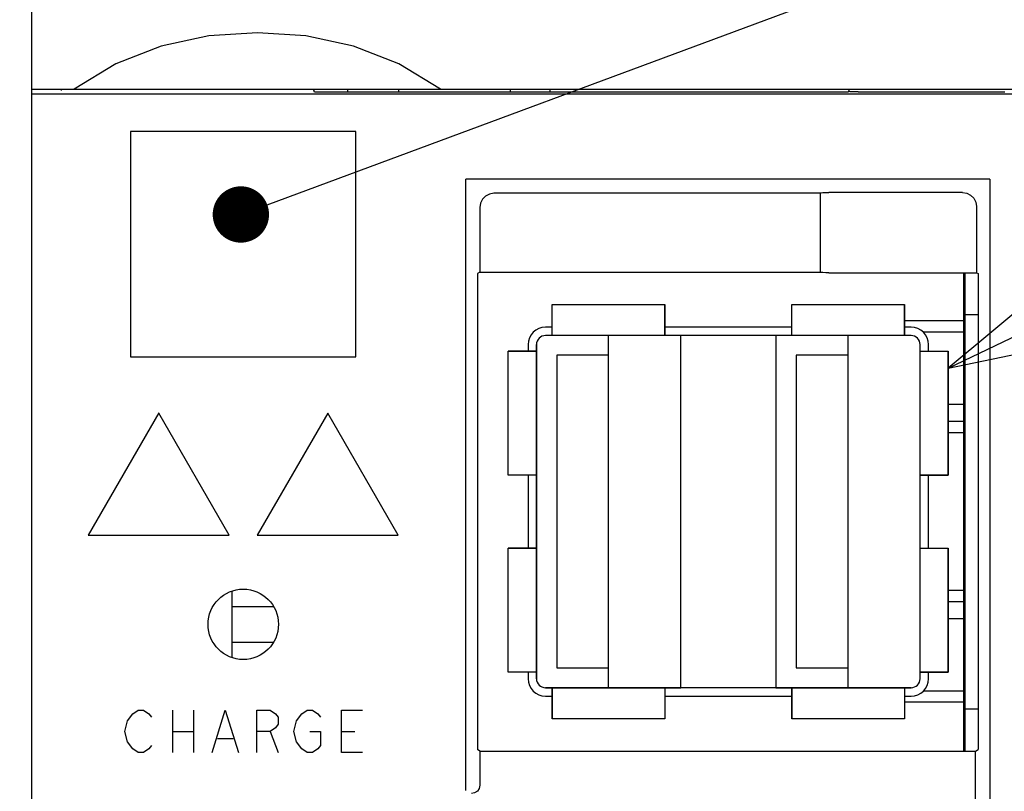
# Model space of a CAD drawing. Extents: x 77 to 816, y 33 to 540.
# Tile 7 of 22: x 420 to 455, y 395 to 422. Entities that reach past the tile are written whole.
import ezdxf

# ---------------------------------------------------------------- set-up
doc = ezdxf.new("R2010")
doc.units = 0
doc.header["$LTSCALE"] = 46.2
doc.layers.get('0').update_dxf_attribs({"linetype": 'CONTINUOUS'})
for name, color, linetype in [('ALL_AXIS', 7, 'CONTINUOUS'), ('ALL_CURVE', 7, 'CONTINUOUS'), ('ALL_DIM', 7, 'CONTINUOUS'), ('ALL_FEATURES', 7, 'CONTINUOUS'), ('ALL_NOTE', 7, 'CONTINUOUS')]:
    doc.layers.add(name, color=color, linetype=linetype)
doc.dimstyles.get("Standard").update_dxf_attribs({"dimtxt": 2.5, "dimasz": 2.5, "dimexe": 1.25, "dimexo": 0.625, "dimtad": 1, "dimcen": 2.5, "dimazin": 3, "dimtfac": 1, "dimtmove": 0, "dimatfit": 3})

# ---------------------------------------------------------------- blocks, each defined once
blk = doc.blocks.new('_OPEN')
at = {"color": 0, "linetype": 'BYBLOCK'}
for p, q in [((0, 0), (-1, 0.25)), ((-1, -0.25), (0, 0)), ((-1, 0), (0, 0))]:
    blk.add_line(p, q, dxfattribs=at)
blk = doc.blocks.new('*D9')
at = {"layer": 'ALL_DIM', "color": 2, "linetype": 'CONTINUOUS'}
for p, q in [((422, 457.5), (320, 457.5)), ((322, 457.5), (322, 360)), ((322, 262.5), (322, 360)), ((422, 262.5), (320, 262.5))]:
    blk.add_line(p, q, dxfattribs=at)
at = {"layer": 'ALL_DIM', "color": 2, "linetype": 'CONTINUOUS', "xscale": 4, "yscale": 4, "zscale": 4}
for p, rotation in [((322, 457.5), 90), ((322, 262.5), 270)]:
    blk.add_blockref('_OPEN', p, dxfattribs=dict(at, rotation=rotation))

msp = doc.modelspace()

# ---------------------------------------------------------------- linework, layer by layer
at = {"color": 7, "linetype": 'CONTINUOUS'}
for p, q in [((453.1, 411.27), (450.97, 411.27)), ((453.1, 410.87), (451.647, 410.87)), ((453.1, 408.3), (452.53, 408.3)), ((453.1, 407.7), (452.53, 407.7)), ((427.1, 401.676), (427.1, 399.324)), ((453.1, 401.3), (452.53, 401.3)), ((427.1, 401.135), (428.575, 401.135)), ((453.1, 400.7), (452.53, 400.7)), ((427.1, 399.865), (428.575, 399.865)), ((453.1, 398.13), (451.647, 398.13)), ((453.1, 397.73), (450.97, 397.73))]:
    msp.add_line(p, q, dxfattribs=at)
at = {"layer": 'ALL_AXIS', "color": 7, "linetype": 'CONTINUOUS'}
for p, q in [((453.1, 396), (453.1, 412.983)), ((453.1, 411.5), (453.586, 411.5)), ((438.47, 411.05), (438.23, 411.05)), ((446.97, 411.05), (442.47, 411.05)), ((451.21, 411.05), (450.97, 411.05)), ((437.61, 410.43), (437.61, 410.2)), ((451.83, 410.2), (451.83, 410.43)), ((437.61, 405.8), (437.61, 403.2)), ((451.83, 403.2), (451.83, 405.8)), ((437.61, 398.8), (437.61, 398.57)), ((451.83, 398.57), (451.83, 398.8)), ((438.23, 397.95), (438.47, 397.95)), ((442.47, 397.95), (446.97, 397.95)), ((450.97, 397.95), (451.21, 397.95)), ((453.1, 397.5), (453.586, 397.5))]:
    msp.add_line(p, q, dxfattribs=at)
for centre, start, end in [((438.23, 410.43), 90, 180), ((451.21, 410.43), 0, 90), ((438.23, 398.57), 180, 270), ((451.21, 398.57), 270, 360)]:
    msp.add_arc(centre, 0.62, start, end, dxfattribs=at)
at = {"layer": 'ALL_CURVE', "color": 40, "linetype": 'CONTINUOUS'}
for p, q in [((438.47, 410.75), (438.47, 411.85)), ((438.47, 411.85), (442.47, 411.85)), ((442.47, 410.75), (442.47, 411.85)), ((446.97, 410.75), (446.97, 411.85)), ((446.97, 411.85), (450.97, 411.85)), ((450.97, 410.75), (450.97, 411.85)), ((451.21, 410.75), (438.23, 410.75)), ((440.47, 398.25), (440.47, 410.75)), ((448.97, 398.25), (448.97, 410.75)), ((437.91, 398.57), (437.91, 410.43)), ((451.53, 398.57), (451.53, 410.43)), ((436.91, 405.8), (436.91, 410.2)), ((437.91, 410.2), (436.91, 410.2)), ((451.53, 410.2), (452.53, 410.2)), ((452.53, 405.8), (452.53, 410.2)), ((437.91, 405.8), (436.91, 405.8)), ((451.53, 405.8), (452.53, 405.8)), ((436.91, 398.8), (436.91, 403.2)), ((437.91, 403.2), (436.91, 403.2)), ((451.53, 403.2), (452.53, 403.2)), ((452.53, 398.8), (452.53, 403.2)), ((437.91, 398.8), (436.91, 398.8)), ((451.53, 398.8), (452.53, 398.8)), ((451.21, 398.25), (438.23, 398.25)), ((438.47, 398.25), (438.47, 397.15)), ((442.47, 398.25), (442.47, 397.15)), ((446.97, 398.25), (446.97, 397.15)), ((450.97, 398.25), (450.97, 397.15)), ((442.47, 397.15), (438.47, 397.15)), ((450.97, 397.15), (446.97, 397.15))]:
    msp.add_line(p, q, dxfattribs=at)
at = {"layer": 'ALL_CURVE', "color": 4, "linetype": 'CONTINUOUS'}
for p, q in [((424.5, 408.011), (422, 403.67)), ((427, 403.67), (424.5, 408)), ((430.5, 408), (428, 403.67)), ((433, 403.67), (430.5, 408)), ((422, 403.67), (427, 403.67)), ((428, 403.67), (433, 403.67)), ((423.581, 397.325), (423.769, 397.45)), ((423.769, 397.45), (423.956, 397.45)), ((423.956, 397.45), (424.144, 397.325)), ((424.988, 397.45), (424.988, 395.95)), ((425.738, 397.45), (425.738, 395.95)), ((426.394, 395.95), (426.863, 397.45)), ((426.863, 397.45), (427.331, 395.95)), ((427.988, 395.95), (427.988, 397.45)), ((427.988, 397.45), (428.456, 397.45)), ((428.456, 397.45), (428.644, 397.325)), ((429.581, 397.325), (429.769, 397.45)), ((429.769, 397.45), (429.956, 397.45)), ((429.956, 397.45), (430.144, 397.325)), ((430.988, 395.95), (430.988, 397.45)), ((430.988, 397.45), (431.738, 397.45)), ((423.394, 397.075), (423.581, 397.325)), ((424.144, 397.325), (424.238, 397.2)), ((428.644, 397.325), (428.738, 397.2)), ((428.738, 397.2), (428.738, 396.95)), ((429.394, 397.075), (429.581, 397.325)), ((430.144, 397.325), (430.238, 397.2)), ((423.3, 396.7), (423.394, 397.075)), ((428.644, 396.825), (428.456, 396.7)), ((428.738, 396.95), (428.644, 396.825)), ((429.3, 396.7), (429.394, 397.075)), ((423.394, 396.325), (423.3, 396.7)), ((424.988, 396.7), (425.738, 396.7)), ((426.581, 396.45), (427.144, 396.45)), ((428.456, 396.7), (427.988, 396.7)), ((428.456, 396.7), (428.738, 395.95)), ((429.394, 396.325), (429.3, 396.7)), ((429.863, 396.7), (430.238, 396.7)), ((430.238, 396.7), (430.238, 396.2)), ((430.988, 396.7), (431.456, 396.7)), ((423.581, 396.075), (423.394, 396.325)), ((423.769, 395.95), (423.581, 396.075)), ((424.144, 396.075), (423.956, 395.95)), ((424.238, 396.2), (424.144, 396.075)), ((429.581, 396.075), (429.394, 396.325)), ((429.769, 395.95), (429.581, 396.075)), ((430.144, 396.075), (429.956, 395.95)), ((430.238, 396.2), (430.144, 396.075)), ((423.956, 395.95), (423.769, 395.95)), ((429.956, 395.95), (429.769, 395.95)), ((431.738, 395.95), (430.988, 395.95))]:
    msp.add_line(p, q, dxfattribs=at)
at = {"layer": 'ALL_CURVE', "color": 40, "linetype": 'CONTINUOUS'}
for centre, start, end in [((438.23, 410.43), 90, 180), ((451.21, 410.43), 0, 90), ((438.23, 398.57), 180, 270), ((451.21, 398.57), 270, 360)]:
    msp.add_arc(centre, 0.32, start, end, dxfattribs=at)
at = {"layer": 'ALL_FEATURES', "color": 7, "linetype": 'CONTINUOUS'}
for p, q in [((420, 273.009), (420, 439)), ((420, 419.5), (460, 419.5)), ((421.051, 419.448), (421.04, 419.5)), ((431.2, 419.5), (431.2, 419.4)), ((433.007, 419.5), (433.009, 419.388)), ((436.991, 419.388), (436.993, 419.5)), ((438.4, 419.4), (438.4, 419.5)), ((449, 419.5), (449, 419.434)), ((455, 419.318), (420, 419.318)), ((421.052, 419.448), (421.051, 419.449)), ((430.035, 419.388), (430.005, 419.448)), ((448.977, 419.388), (430.035, 419.388)), ((431.2, 419.4), (433.009, 419.4)), ((436.991, 419.4), (438.4, 419.4)), ((448.977, 419.388), (449, 419.434)), ((449, 419.434), (449.025, 419.409)), ((449.325, 419.399), (454.537, 419.399)), ((423.5, 418), (423.5, 410)), ((431.5, 418), (423.5, 418)), ((431.5, 410), (431.5, 418)), ((435.4, 394.597), (435.4, 416.3)), ((454, 416.3), (435.4, 416.3)), ((454, 416.3), (454, 392.7)), ((447.983, 415.8), (436.399, 415.8)), ((447.983, 415.8), (447.99, 415.812)), ((447.983, 415.8), (447.983, 413)), ((453.029, 415.829), (448.29, 415.829)), ((435.9, 415.301), (435.9, 413)), ((453.529, 415.329), (453.529, 412.983)), ((435.9, 413), (435.814, 412.948)), ((435.814, 412.948), (435.814, 396.052)), ((435.9, 413), (447.983, 413)), ((447.99, 412.993), (447.983, 413)), ((448.29, 412.983), (453.529, 412.983)), ((453.529, 412.983), (453.586, 412.948)), ((453.586, 412.948), (453.586, 396.052)), ((438.47, 410.75), (438.47, 411.85)), ((438.47, 411.85), (442.47, 411.85)), ((442.47, 411.85), (442.47, 410.75)), ((446.97, 410.75), (446.97, 411.85)), ((446.97, 411.85), (450.97, 411.85)), ((450.97, 411.85), (450.97, 410.75)), ((443.03, 410.75), (438.23, 410.75)), ((443.03, 398.25), (443.03, 410.75)), ((446.41, 410.75), (446.41, 398.25)), ((451.21, 410.75), (446.41, 410.75)), ((437.91, 410.43), (437.91, 398.57)), ((451.53, 398.57), (451.53, 410.43)), ((436.91, 405.8), (436.91, 410.2)), ((436.91, 410.2), (437.91, 410.2)), ((438.63, 410.05), (438.63, 398.95)), ((440.47, 410.05), (438.63, 410.05)), ((440.47, 398.95), (440.47, 410.05)), ((447.13, 410.05), (447.13, 398.95)), ((448.97, 410.05), (447.13, 410.05)), ((448.97, 398.95), (448.97, 410.05)), ((451.53, 410.2), (452.53, 410.2)), ((452.53, 410.2), (452.53, 405.8)), ((423.5, 410), (431.5, 410)), ((453.1, 407.3), (452.53, 407.3)), ((437.91, 405.8), (436.91, 405.8)), ((452.53, 405.8), (451.53, 405.8)), ((436.91, 398.8), (436.91, 403.2)), ((436.91, 403.2), (437.91, 403.2)), ((451.53, 403.2), (452.53, 403.2)), ((452.53, 403.2), (452.53, 398.8)), ((453.1, 401.7), (452.53, 401.7)), ((438.63, 398.95), (440.47, 398.95)), ((447.13, 398.95), (448.97, 398.95)), ((437.91, 398.8), (436.91, 398.8)), ((452.53, 398.8), (451.53, 398.8)), ((438.23, 398.25), (443.03, 398.25)), ((438.47, 397.15), (438.47, 398.25)), ((442.47, 398.25), (442.47, 397.15)), ((446.41, 398.25), (451.21, 398.25)), ((446.97, 397.15), (446.97, 398.25)), ((450.97, 398.25), (450.97, 397.15)), ((442.47, 397.15), (438.47, 397.15)), ((450.97, 397.15), (446.97, 397.15)), ((435.9, 396), (435.814, 396.052)), ((453.5, 396), (453.586, 396.052)), ((435.9, 396), (435.9, 394.79)), ((435.9, 396), (453.5, 396)), ((453.5, 393.699), (453.5, 396))]:
    msp.add_line(p, q, dxfattribs=at)
for points in [[(434.5, 419.5), (433.019, 420.399), (431.411, 421.027), (429.724, 421.387), (428.002, 421.5), (426.279, 421.387), (424.591, 421.027), (422.981, 420.399), (421.5, 419.5)], [(421.051, 419.448), (421.047, 419.486), (421.047, 419.5)], [(430.002, 419.5), (430.003, 419.474), (430.005, 419.448)], [(449.325, 419.399), (449.212, 419.399), (449.116, 419.402), (449.051, 419.405), (449.025, 419.409)], [(436.399, 415.8), (436.245, 415.776), (436.106, 415.705), (435.995, 415.594), (435.924, 415.455), (435.9, 415.301)], [(447.99, 415.812), (448.016, 415.818), (448.081, 415.824), (448.177, 415.827), (448.29, 415.829)], [(453.029, 415.829), (453.184, 415.804), (453.323, 415.733), (453.433, 415.623), (453.504, 415.484), (453.529, 415.329)], [(448.29, 412.983), (448.177, 412.983), (448.081, 412.985), (448.016, 412.989), (447.99, 412.993)], [(435.9, 394.79), (435.877, 394.676), (435.812, 394.579), (435.715, 394.514), (435.6, 394.491)]]:
    msp.add_lwpolyline(points, dxfattribs=at)
at = {"layer": 'ALL_FEATURES', "color": 1, "linetype": 'CONTINUOUS', "const_width": 0.084}
msp.add_lwpolyline([(453.1, 396), (453.1, 412.983)], dxfattribs=at)
at = {"layer": 'ALL_FEATURES', "color": 7, "linetype": 'CONTINUOUS'}
msp.add_circle((427.5, 400.5), 1.25, dxfattribs=at)
for centre, start, end in [((438.23, 410.43), 90, 180), ((451.21, 410.43), 0, 90), ((438.23, 398.57), 180, 270), ((451.21, 398.57), 270, 360)]:
    msp.add_arc(centre, 0.32, start, end, dxfattribs=at)
at = {"layer": 'ALL_NOTE', "color": 2, "linetype": 'CONTINUOUS'}
for p, q in [((428.353, 415.396), (474.5, 432.515)), ((452.53, 409.592), (474.5, 420.189))]:
    msp.add_line(p, q, dxfattribs=at)
at = {"layer": 'ALL_NOTE', "color": 2, "linetype": 'CONTINUOUS', "const_width": 1}
msp.add_lwpolyline([(426.916, 415.049, 1), (427.916, 415.049, 1)], format="xyb", close=True, dxfattribs=at)
at = {"layer": 'ALL_NOTE', "color": 2, "linetype": 'CONTINUOUS'}
msp.add_lwpolyline([(455.698, 412.231), (452.53, 409.592), (456.567, 410.429)], dxfattribs=at)

# ---------------------------------------------------------------- dimensions: what is measured, and where the dimension line sits
at = {"layer": 'ALL_DIM', "color": 2, "linetype": 'CONTINUOUS'}
dim = msp.add_linear_dim(base=(322, 262.5), p1=(422, 457.5), p2=(422, 262.5), angle=270, dimstyle='Standard', dxfattribs=at)
dim.commit()
dim.dimension.update_dxf_attribs({"geometry": '*D9', "text_midpoint": (320.4, 351.744), "dimtype": 128})

doc.saveas('drawing.dxf')
